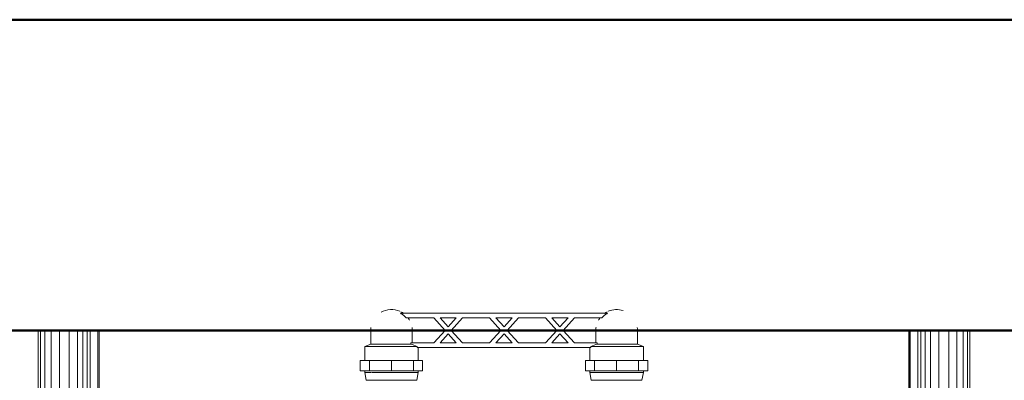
# Model space of a CAD drawing. Header units: millimetres. Extents: x 106 to 22495, y 2709 to 43185.
# Tile 24 of 76: x 10595 to 11230, y 42544 to 42776. Entities that reach past the tile are written whole.
import ezdxf

# ---------------------------------------------------------------- set-up
doc = ezdxf.new("R2010")
doc.units = ezdxf.units.MM
for name, color, linetype, lineweight in [('A-WALL-____-MCUT', 113, 'Continuous', 50), ('A-WALL-____-OTLN', 113, 'Continuous', 20), ('M-EQPM-____-OTLN', 50, 'Continuous', 20)]:
    doc.layers.add(name, color=color, linetype=linetype, lineweight=lineweight)

# ---------------------------------------------------------------- blocks, each defined once
blk = doc.blocks.new('Прямая форма - 83 new-612000-В_Этаж 03_Вентиляция')
at = {"layer": 'A-WALL-____-MCUT', "color": 9}
for p, q in [((1750, 0), (300, 0)), ((300, -200), (1750, -200))]:
    blk.add_line(p, q, dxfattribs=at)
blk = doc.blocks.new('Прямая форма - SW - 005-612001-В_Этаж 03_Вентиляция')
blk.add_blockref('Прямая форма - 83 new-612000-В_Этаж 03_Вентиляция', (0, 0))
blk = doc.blocks.new('Прямая форма - 83 new-608916-В_Этаж 03_Вентиляция')
at = {"layer": 'M-EQPM-____-OTLN', "color": 253}
for p, q in [((-299.99, 0), (-299.99, -183.27)), ((-291.73, 0), (-291.73, -183.27)), ((-271.3, 0), (-271.3, -183.27)), ((-268.48, 0), (-268.48, -183.27)), ((-266.64, 0), (-266.64, -183.27)), ((-261.6, 0), (-261.6, -183.27)), ((-260.87, -183.24), (-260.87, 0)), ((260.87, 0), (260.87, -183.24)), ((-298.6, 0), (-298.6, -183.27)), ((-295.82, 0), (-295.82, -183.27)), ((-286.45, 0), (-286.45, -183.27)), ((-280.15, 0), (-280.15, -183.27)), ((-274.68, 0), (-274.68, -183.27)), ((-260.84, 0), (-260.84, -183.27)), ((260.84, -183.27), (260.84, 0)), ((261.6, -183.27), (261.6, 0)), ((266.64, -183.27), (266.64, 0)), ((268.48, -183.27), (268.48, 0)), ((271.3, -183.27), (271.3, 0)), ((274.68, -183.27), (274.68, 0)), ((280.15, -183.27), (280.15, 0)), ((286.45, -183.27), (286.45, 0)), ((291.73, -183.27), (291.73, 0)), ((295.82, -183.27), (295.82, 0)), ((298.6, -183.27), (298.6, 0)), ((299.99, -183.27), (299.99, 0))]:
    blk.add_line(p, q, dxfattribs=at)
blk = doc.blocks.new('Прямая форма - FU - 054-612858-В_Этаж 03_Вентиляция')
blk.add_blockref('Прямая форма - 83 new-608916-В_Этаж 03_Вентиляция', (0, 0))
blk = doc.blocks.new('83 new_ifc_RVT-1-В_Этаж 03_Вентиляция')
at = {"layer": 'A-WALL-____-OTLN', "color": 253, "lineweight": 20}
blk.add_blockref('Прямая форма - SW - 005-612001-В_Этаж 03_Вентиляция', (20910.28, 42775.83), dxfattribs=at)
at = {"layer": 'M-EQPM-____-OTLN', "color": 253, "lineweight": 20}
blk.add_blockref('Прямая форма - FU - 054-612858-В_Этаж 03_Вентиляция', (21787.83, 42575.83), dxfattribs=at)
blk = doc.blocks.new('VTp_724_0 Водорозетка двойная - VTp_724_0-V2-В_Этаж 03_Вентиляция')
at = {"layer": 'M-EQPM-____-OTLN'}
for p, q in [((66.71, 11), (-66.71, 11)), ((-62.98, 8), (-45.3, 8)), ((-45.3, 8), (-38.02, 0)), ((-36, 2.23), (-41.25, 8)), ((-41.25, 8), (-30.75, 8)), ((-30.75, 8), (-36, 2.23)), ((-33.98, 0), (-26.7, 8)), ((-26.7, 8), (-9.3, 8)), ((-9.3, 8), (-2.02, 0)), ((0, 2.23), (-5.25, 8)), ((-5.25, 8), (5.25, 8)), ((5.25, 8), (0, 2.23)), ((2.02, 0), (9.3, 8)), ((9.3, 8), (26.7, 8)), ((26.7, 8), (33.98, 0)), ((36, 2.23), (30.75, 8)), ((30.75, 8), (41.25, 8)), ((41.25, 8), (36, 2.23)), ((38.02, 0), (45.3, 8)), ((45.3, 8), (62.98, 8)), ((-85.9, 0), (-85.9, -8.8)), ((-59.1, -8), (-59.1, 0)), ((-38.02, 0), (-45.3, -8)), ((-26.7, -8), (-33.98, 0)), ((-2.02, 0), (-9.3, -8)), ((9.3, -8), (2.02, 0)), ((33.98, 0), (26.7, -8)), ((45.3, -8), (38.02, 0)), ((59.1, 0), (59.1, -8)), ((85.9, -8.8), (85.9, 0)), ((-41.25, -8), (-36, -2.23)), ((-36, -2.23), (-30.75, -8)), ((-5.25, -8), (0, -2.23)), ((0, -2.23), (5.25, -8)), ((30.75, -8), (36, -2.23)), ((36, -2.23), (41.25, -8)), ((-85.9, -8.8), (-89.75, -10.4)), ((-89.75, -10.4), (-89.75, -19.4)), ((-89.75, -10.4), (-55.99, -10.4)), ((-85.9, -8.8), (-85.27, -8.8)), ((-85.11, -8.8), (-60.07, -8.8)), ((-45.3, -8), (-60.07, -8)), ((-60.07, -8), (-60.07, -8.8)), ((-55.99, -10.4), (-55.99, -11)), ((-55.99, -11), (55.99, -11)), ((-55.25, -19.4), (-55.25, -11)), ((-30.75, -8), (-41.25, -8)), ((-9.3, -8), (-26.7, -8)), ((5.25, -8), (-5.25, -8)), ((26.7, -8), (9.3, -8)), ((41.25, -8), (30.75, -8)), ((60.07, -8), (45.3, -8)), ((55.25, -11), (55.25, -19.4)), ((55.99, -10.4), (89.75, -10.4)), ((55.99, -11), (55.99, -10.4)), ((60.07, -8.8), (60.07, -8)), ((60.07, -8.8), (85.9, -8.8)), ((89.75, -10.4), (85.9, -8.8)), ((89.75, -19.4), (89.75, -10.4)), ((-92.58, -19.4), (-86.7, -19.4)), ((-92.58, -26.1), (-92.58, -19.4)), ((-86.7, -19.4), (-72.5, -19.4)), ((-86.7, -26.1), (-86.7, -19.4)), ((-72.5, -19.4), (-58.3, -19.4)), ((-72.5, -26.1), (-72.5, -19.4)), ((-58.3, -19.4), (-52.42, -19.4)), ((-58.3, -19.4), (-58.3, -26.1)), ((-52.42, -26.1), (-52.42, -19.4)), ((52.42, -19.4), (58.3, -19.4)), ((52.42, -26.1), (52.42, -19.4)), ((58.3, -19.4), (72.5, -19.4)), ((58.3, -26.1), (58.3, -19.4)), ((72.5, -19.4), (86.7, -19.4)), ((72.5, -26.1), (72.5, -19.4)), ((86.7, -19.4), (92.58, -19.4)), ((86.7, -19.4), (86.7, -26.1)), ((92.58, -26.1), (92.58, -19.4)), ((-86.7, -26.1), (-92.58, -26.1)), ((-89.75, -26.1), (-89.75, -27.2)), ((-89.75, -27.2), (-88.85, -32)), ((-89.75, -27.2), (-85.71, -27.2)), ((-72.5, -26.1), (-86.7, -26.1)), ((-85.27, -27.2), (-55.25, -27.2)), ((-58.3, -26.1), (-72.5, -26.1)), ((-52.42, -26.1), (-58.3, -26.1)), ((-56.15, -32), (-55.25, -27.2)), ((-55.25, -27.2), (-55.25, -26.1)), ((58.3, -26.1), (52.42, -26.1)), ((55.25, -26.1), (55.25, -27.2)), ((55.25, -27.2), (56.15, -32)), ((55.25, -27.2), (89.75, -27.2)), ((72.5, -26.1), (58.3, -26.1)), ((86.7, -26.1), (72.5, -26.1)), ((92.58, -26.1), (86.7, -26.1)), ((88.85, -32), (89.75, -27.2)), ((89.75, -27.2), (89.75, -26.1)), ((-88.85, -32), (-56.15, -32)), ((56.15, -32), (88.85, -32))]:
    blk.add_line(p, q, dxfattribs=at)
for centre, radius, start, end in [((-72.5, 0), 13.4, 66.35114, 120), ((72.5, 0), 13.4, 71.89097, 113.64886), ((-72.5, 0), 13.4, 53.69347, 63.10636), ((-72.5, 0), 13.4, 32.67419, 37.02644), ((-72.5, 0), 13.4, 31.22231, 36.91825), ((-72.5, 0), 13.4, 29.20907, 36.65641), ((72.5, 0), 13.4, 143.34359, 150.79093), ((72.5, 0), 13.4, 143.08175, 148.77769), ((72.5, 0), 13.4, 142.97356, 147.32581), ((72.5, 0), 13.4, 116.89364, 126.30653), ((-72.5, 0), 13.4, 171.7848, 180), ((-72.5, 0), 13.4, 360, 8.16795), ((-72.5, 0), 13.4, 0, 7.43914), ((72.5, 0), 13.4, 171.83205, 180), ((72.5, 0), 13.4, 172.56086, 180), ((72.5, 0), 13.4, 0, 8.2152), ((-212.07, -402.15), 421.7, 68.27635, 68.87145), ((212.07, -402.15), 421.7, 111.12855, 111.72365)]:
    blk.add_arc(centre, radius, start, end, dxfattribs=at)
for points in [[(-66.71, 11), (-65.99, 10.62), (-64.66, 9.75), (-63.51, 8.62), (-62.98, 8)], [(62.98, 8), (63.51, 8.62), (64.66, 9.75), (65.99, 10.62), (66.71, 11)]]:
    blk.add_open_spline(points, degree=3, dxfattribs=at)

msp = doc.modelspace()

# ---------------------------------------------------------------- block references
at = {"lineweight": 9}
msp.add_blockref('83 new_ifc_RVT-1-В_Этаж 03_Вентиляция', (-10880.44, 0), dxfattribs=at)
at = {"layer": 'M-EQPM-____-OTLN'}
msp.add_blockref('VTp_724_0 Водорозетка двойная - VTp_724_0-V2-В_Этаж 03_Вентиляция', (10907.39, 42575.83), dxfattribs=at)

doc.saveas('drawing.dxf')
